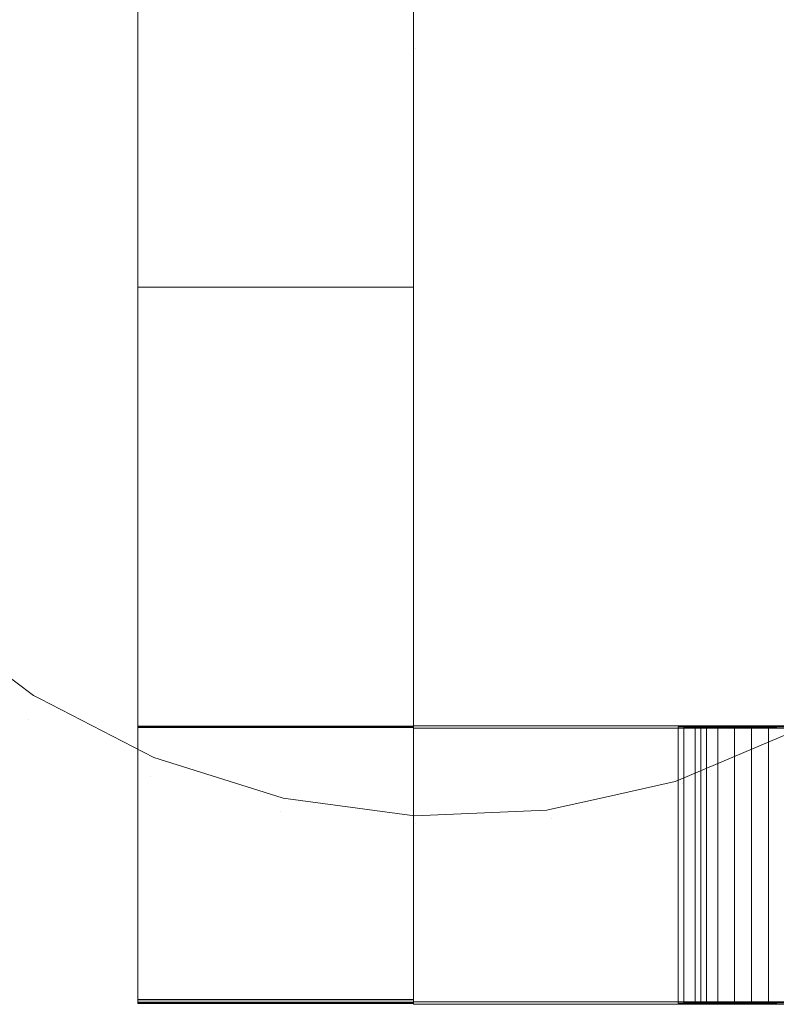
# Model space of a CAD drawing. Header units: millimetres. Extents: x -211 to 218, y -248 to 286.
# Tile 2 of 214: x -202 to -186, y -248 to -227. Entities that reach past the tile are written whole.
import ezdxf

# ---------------------------------------------------------------- set-up
doc = ezdxf.new("R2010")
doc.units = ezdxf.units.MM
doc.header["$LTSCALE"] = 25.4
doc.layers.add('None', color=7, linetype='Continuous', lineweight=9)

msp = doc.modelspace()

# ---------------------------------------------------------------- linework, layer by layer
at = {"layer": 'None', "color": 7, "linetype": 'Continuous', "lineweight": 9}
for points, invisible_edges in [([(-115.459, -145.449, -8.313), (-115.523, -144.692, -8.45), (-210.176, -226.734, -415.619), (-210.111, -227.495, -415.48)], 10), ([(-210.111, -227.495, -415.48), (-209.927, -229.64, -415.091), (-115.275, -147.597, -7.923), (-115.459, -145.449, -8.313)], 10), ([(-115.094, -148.289, -7.826), (-115.275, -147.597, -7.923), (-209.927, -229.64, -415.091), (-209.743, -230.342, -414.992)], 10), ([(-209.743, -230.342, -414.992), (-209.183, -232.48, -414.692), (-114.53, -150.438, -7.524), (-115.094, -148.289, -7.826)], 10), ([(-114.444, -150.629, -7.505), (-114.53, -150.438, -7.524), (-209.183, -232.48, -414.692)], 10), ([(-114.27, -151.012, -7.468), (-114.444, -150.629, -7.505), (-209.183, -232.48, -414.692), (-208.916, -233.07, -414.635)], 10), ([(-208.916, -233.07, -414.635), (-207.965, -235.169, -414.433), (-113.312, -153.127, -7.265), (-114.27, -151.012, -7.468)], 10), ([(-113.025, -153.553, -7.246), (-113.312, -153.127, -7.265), (-207.965, -235.169, -414.433), (-207.664, -235.616, -414.413)], 10), ([(-207.664, -235.616, -414.413), (-206.31, -237.625, -414.323), (-111.658, -155.583, -7.155), (-113.025, -153.553, -7.246)], 10), ([(-111.396, -155.859, -7.16), (-111.658, -155.583, -7.155), (-206.31, -237.625, -414.323), (-206.027, -237.923, -414.329)], 10), ([(-206.027, -237.923, -414.329), (-204.27, -239.773, -414.364), (-109.617, -157.731, -7.196), (-111.396, -155.859, -7.16)], 10), ([(-109.617, -157.731, -7.196), (-204.27, -239.773, -414.364), (-201.905, -241.549, -414.556), (-107.252, -159.506, -7.388)], 5), ([(-107.144, -159.562, -7.402), (-107.252, -159.506, -7.388), (-201.905, -241.549, -414.556), (-201.757, -241.625, -414.575)], 10), ([(-106.344, -159.974, -7.505), (-107.144, -159.562, -7.402), (-201.757, -241.625, -414.575)], 10), ([(-201.757, -241.625, -414.575), (-199.288, -242.897, -414.893), (-104.635, -160.855, -7.725), (-106.344, -159.974, -7.505)], 10), ([(-104.611, -160.862, -7.729), (-104.635, -160.855, -7.725), (-199.288, -242.897, -414.893)], 10), ([(-101.877, -161.725, -8.191), (-104.611, -160.862, -7.729), (-199.288, -242.897, -414.893)], 10), ([(-199.288, -242.897, -414.893), (-196.498, -243.778, -415.364), (-101.845, -161.735, -8.196), (-101.877, -161.725, -8.191)], 10), ([(-99.325, -162.387, -10.319), (-101.845, -161.735, -8.196), (-196.498, -243.778, -415.364)], 11), ([(-196.498, -243.778, -415.364), (-196.472, -243.781, -415.369), (-99.325, -162.387, -10.319)], 10), ([(-196.472, -243.781, -415.369), (-193.62, -244.164, -415.955), (-99.325, -162.387, -10.319)], 10), ([(-99.325, -164.706, -23.367), (-99.325, -162.387, -10.319), (-193.62, -244.164, -415.955)], 10), ([(-94.583, -163.657, -27.887), (-97.336, -164.879, -27.629), (-187.95, -243.42, -417.423), (-187.826, -243.368, -417.463)], 10), ([(-187.826, -243.368, -417.463), (-185.33, -242.314, -418.255), (-94.583, -163.657, -27.887)], 10), ([(-193.62, -244.164, -415.955), (-190.741, -244.043, -416.649), (-99.325, -164.706, -23.367)], 10), ([(-99.325, -165.442, -27.51), (-99.325, -164.706, -23.367), (-190.741, -244.043, -416.649)], 10), ([(-190.686, -244.031, -416.664), (-97.336, -164.879, -27.629), (-99.325, -165.442, -27.51)], 9), ([(-190.686, -244.031, -416.664), (-189.595, -243.788, -416.967), (-97.336, -164.879, -27.629)], 10), ([(-189.595, -243.788, -416.967), (-187.95, -243.42, -417.423), (-97.336, -164.879, -27.629)], 10), ([(-99.325, -165.442, -27.51), (-190.741, -244.043, -416.649), (-190.686, -244.031, -416.664)], 9), ([(-199.637, -209.917, 25.571), (-199.637, -225.987, 15.145), (-199.637, -227.384, 17.297), (-199.637, -213.274, 26.451)], 15), ([(-193.637, -213.274, 26.451), (-193.637, -227.384, 17.297), (-193.637, -225.987, 15.145), (-193.637, -209.917, 25.571)], 15), ([(-199.637, -232.677, 26.348), (-199.637, -215.18, 26.445), (-199.637, -213.274, 26.451), (-199.637, -227.384, 17.297)], 12), ([(-193.637, -227.384, 17.297), (-193.637, -213.274, 26.451), (-193.637, -215.18, 26.445), (-193.637, -232.677, 26.348)], 9), ([(-199.637, -239.749, 6.216), (-199.637, -225.987, 15.145), (-199.637, -219.788, 5.59)], 3), ([(-199.637, -239.749, 6.216), (-199.637, -219.788, 5.59), (-193.637, -219.788, 5.59), (-193.637, -239.749, 6.216)], 10), ([(-193.637, -219.788, 5.59), (-193.637, -225.987, 15.145), (-193.637, -239.749, 6.216)], 3), ([(-194.59, -224.782, -436.07), (-194.103, -224.651, -436.07), (-193.601, -227.5, -436.318)], 11), ([(-194.103, -224.651, -436.07), (-193.601, -224.608, -436.07), (-193.601, -227.5, -436.318)], 11), ([(-193.601, -224.608, -436.07), (-193.099, -224.651, -436.07), (-193.601, -227.5, -436.318)], 11), ([(-193.099, -224.651, -436.07), (-192.612, -224.782, -436.07), (-193.601, -227.5, -436.318)], 11), ([(-195.047, -224.995, -436.07), (-194.59, -224.782, -436.07), (-193.601, -227.5, -436.318)], 11), ([(-192.612, -224.782, -436.07), (-192.155, -224.995, -436.07), (-193.601, -227.5, -436.318)], 11), ([(-195.46, -225.284, -436.07), (-195.047, -224.995, -436.07), (-193.601, -227.5, -436.318)], 11), ([(-192.155, -224.995, -436.07), (-191.742, -225.284, -436.07), (-193.601, -227.5, -436.318)], 11), ([(-195.816, -225.641, -436.07), (-195.46, -225.284, -436.07), (-193.601, -227.5, -436.318)], 11), ([(-191.742, -225.284, -436.07), (-191.385, -225.641, -436.07), (-193.601, -227.5, -436.318)], 11), ([(-204.341, -227.5, -432.496), (-204.177, -225.635, -432.496), (-201.815, -226.051, -434.13), (-201.942, -227.5, -434.13)], 15), ([(-199.214, -226.51, -435.334), (-198.957, -225.55, -435.334), (-196.319, -226.51, -436.07), (-196.449, -226.997, -436.07)], 15), ([(-196.105, -226.054, -436.07), (-195.816, -225.641, -436.07), (-193.601, -227.5, -436.318)], 11), ([(-191.385, -225.641, -436.07), (-191.096, -226.054, -436.07), (-193.601, -227.5, -436.318)], 11), ([(-188.245, -225.55, -435.334), (-187.988, -226.51, -435.334), (-190.753, -226.997, -436.07), (-190.883, -226.51, -436.07)], 15), ([(-201.942, -227.5, -434.13), (-201.815, -226.051, -434.13), (-199.214, -226.51, -435.334), (-199.301, -227.5, -435.334)], 15), ([(-199.637, -244.246, 6.357), (-199.637, -227.384, 17.297), (-199.637, -225.987, 15.145), (-199.637, -239.749, 6.216)], 7), ([(-196.319, -226.51, -436.07), (-196.105, -226.054, -436.07), (-193.601, -227.5, -436.318)], 11), ([(-193.637, -239.749, 6.216), (-193.637, -225.987, 15.145), (-193.637, -227.384, 17.297), (-193.637, -244.246, 6.357)], 7), ([(-191.096, -226.054, -436.07), (-190.883, -226.51, -436.07), (-193.601, -227.5, -436.318)], 11), ([(-185.386, -226.051, -434.13), (-185.26, -227.5, -434.13), (-187.901, -227.5, -435.334), (-187.988, -226.51, -435.334)], 15), ([(-199.301, -227.5, -435.334), (-199.214, -226.51, -435.334), (-196.449, -226.997, -436.07), (-196.493, -227.5, -436.07)], 15), ([(-196.449, -226.997, -436.07), (-196.319, -226.51, -436.07), (-193.601, -227.5, -436.318)], 11), ([(-190.883, -226.51, -436.07), (-190.753, -226.997, -436.07), (-193.601, -227.5, -436.318)], 11), ([(-187.988, -226.51, -435.334), (-187.901, -227.5, -435.334), (-190.709, -227.5, -436.07), (-190.753, -226.997, -436.07)], 15), ([(-196.493, -227.5, -436.07), (-196.449, -226.997, -436.07), (-193.601, -227.5, -436.318)], 11), ([(-190.753, -226.997, -436.07), (-190.709, -227.5, -436.07), (-193.601, -227.5, -436.318)], 11), ([(-199.637, -227.384, 17.297), (-199.637, -232.262, 16.532), (-199.637, -232.31, 16.878)], 9), ([(-199.637, -227.384, 17.297), (-199.637, -232.478, 15.52), (-199.637, -232.347, 15.843)], 9), ([(-199.637, -232.31, 16.878), (-199.637, -232.418, 17.209), (-199.637, -227.384, 17.297)], 10), ([(-199.637, -227.384, 17.297), (-199.637, -232.663, 15.224), (-199.637, -232.478, 15.52)], 9), ([(-199.637, -227.384, 17.297), (-199.637, -233.171, 14.751), (-199.637, -232.896, 14.965)], 9), ([(-199.637, -227.384, 17.297), (-199.637, -232.582, 17.517), (-199.637, -232.796, 17.792)], 9), ([(-199.637, -227.384, 17.297), (-199.637, -232.274, 16.184), (-199.637, -232.262, 16.532)], 9), ([(-199.637, -232.896, 14.965), (-199.637, -232.663, 15.224), (-199.637, -227.384, 17.297)], 10), ([(-199.637, -232.796, 17.792), (-199.637, -233.055, 18.025), (-199.637, -233.255, 26.347), (-199.637, -227.384, 17.297)], 14), ([(-199.637, -232.347, 15.843), (-199.637, -232.274, 16.184), (-199.637, -227.384, 17.297)], 10), ([(-199.637, -233.479, 14.587), (-199.637, -233.171, 14.751), (-199.637, -227.384, 17.297), (-199.637, -244.246, 6.357)], 14), ([(-199.637, -232.418, 17.209), (-199.637, -232.582, 17.517), (-199.637, -227.384, 17.297)], 10), ([(-199.637, -227.384, 17.297), (-199.637, -233.255, 26.347), (-199.637, -232.677, 26.348)], 9), ([(-193.637, -227.384, 17.297), (-193.637, -232.274, 16.184), (-193.637, -232.347, 15.843)], 9), ([(-193.637, -227.384, 17.297), (-193.637, -232.418, 17.209), (-193.637, -232.31, 16.878)], 9), ([(-193.637, -227.384, 17.297), (-193.637, -232.663, 15.224), (-193.637, -232.896, 14.965)], 9), ([(-193.637, -232.347, 15.843), (-193.637, -232.478, 15.52), (-193.637, -227.384, 17.297)], 10), ([(-193.637, -227.384, 17.297), (-193.637, -232.582, 17.517), (-193.637, -232.418, 17.209)], 9), ([(-193.637, -227.384, 17.297), (-193.637, -233.255, 26.347), (-193.637, -233.055, 18.025), (-193.637, -232.796, 17.792)], 11), ([(-193.637, -244.246, 6.357), (-193.637, -227.384, 17.297), (-193.637, -233.171, 14.751), (-193.637, -233.479, 14.587)], 11), ([(-193.637, -232.478, 15.52), (-193.637, -232.663, 15.224), (-193.637, -227.384, 17.297)], 10), ([(-193.637, -232.31, 16.878), (-193.637, -232.262, 16.532), (-193.637, -227.384, 17.297)], 10), ([(-193.637, -232.262, 16.532), (-193.637, -232.274, 16.184), (-193.637, -227.384, 17.297)], 10), ([(-193.637, -232.896, 14.965), (-193.637, -233.171, 14.751), (-193.637, -227.384, 17.297)], 10), ([(-193.637, -232.796, 17.792), (-193.637, -232.582, 17.517), (-193.637, -227.384, 17.297)], 10), ([(-193.637, -232.677, 26.348), (-193.637, -233.255, 26.347), (-193.637, -227.384, 17.297)], 10), ([(-204.177, -229.364, -432.496), (-204.341, -227.5, -432.496), (-201.942, -227.5, -434.13), (-201.815, -228.948, -434.13)], 15), ([(-201.815, -228.948, -434.13), (-201.942, -227.5, -434.13), (-199.301, -227.5, -435.334), (-199.214, -228.489, -435.334)], 15), ([(-199.214, -228.489, -435.334), (-199.301, -227.5, -435.334), (-196.493, -227.5, -436.07), (-196.449, -228.002, -436.07)], 15), ([(-196.449, -228.002, -436.07), (-196.493, -227.5, -436.07), (-193.601, -227.5, -436.318)], 11), ([(-196.319, -228.489, -436.07), (-196.449, -228.002, -436.07), (-193.601, -227.5, -436.318)], 11), ([(-196.105, -228.946, -436.07), (-196.319, -228.489, -436.07), (-193.601, -227.5, -436.318)], 11), ([(-195.816, -229.358, -436.07), (-196.105, -228.946, -436.07), (-193.601, -227.5, -436.318)], 11), ([(-195.46, -229.715, -436.07), (-195.816, -229.358, -436.07), (-193.601, -227.5, -436.318)], 11), ([(-195.047, -230.004, -436.07), (-195.46, -229.715, -436.07), (-193.601, -227.5, -436.318)], 11), ([(-194.59, -230.217, -436.07), (-195.047, -230.004, -436.07), (-193.601, -227.5, -436.318)], 11), ([(-194.103, -230.348, -436.07), (-194.59, -230.217, -436.07), (-193.601, -227.5, -436.318)], 11), ([(-193.601, -230.392, -436.07), (-194.103, -230.348, -436.07), (-193.601, -227.5, -436.318)], 11), ([(-190.709, -227.5, -436.07), (-190.753, -228.002, -436.07), (-193.601, -227.5, -436.318)], 11), ([(-190.753, -228.002, -436.07), (-190.883, -228.489, -436.07), (-193.601, -227.5, -436.318)], 11), ([(-190.883, -228.489, -436.07), (-191.096, -228.946, -436.07), (-193.601, -227.5, -436.318)], 11), ([(-191.096, -228.946, -436.07), (-191.385, -229.358, -436.07), (-193.601, -227.5, -436.318)], 11), ([(-191.385, -229.358, -436.07), (-191.742, -229.715, -436.07), (-193.601, -227.5, -436.318)], 11), ([(-191.742, -229.715, -436.07), (-192.155, -230.004, -436.07), (-193.601, -227.5, -436.318)], 11), ([(-192.155, -230.004, -436.07), (-192.612, -230.217, -436.07), (-193.601, -227.5, -436.318)], 11), ([(-192.612, -230.217, -436.07), (-193.099, -230.348, -436.07), (-193.601, -227.5, -436.318)], 11), ([(-193.099, -230.348, -436.07), (-193.601, -230.392, -436.07), (-193.601, -227.5, -436.318)], 11), ([(-187.901, -227.5, -435.334), (-187.988, -228.489, -435.334), (-190.753, -228.002, -436.07), (-190.709, -227.5, -436.07)], 15), ([(-185.26, -227.5, -434.13), (-185.386, -228.948, -434.13), (-187.988, -228.489, -435.334), (-187.901, -227.5, -435.334)], 15), ([(-198.957, -229.449, -435.334), (-199.214, -228.489, -435.334), (-196.449, -228.002, -436.07), (-196.319, -228.489, -436.07)], 15), ([(-187.988, -228.489, -435.334), (-188.245, -229.449, -435.334), (-190.883, -228.489, -436.07), (-190.753, -228.002, -436.07)], 15), ([(-201.439, -230.352, -434.13), (-201.815, -228.948, -434.13), (-199.214, -228.489, -435.334), (-198.957, -229.449, -435.334)], 15), ([(-198.537, -230.349, -435.334), (-198.957, -229.449, -435.334), (-196.319, -228.489, -436.07), (-196.105, -228.946, -436.07)], 15), ([(-188.245, -229.449, -435.334), (-188.665, -230.349, -435.334), (-191.096, -228.946, -436.07), (-190.883, -228.489, -436.07)], 15), ([(-185.386, -228.948, -434.13), (-185.763, -230.352, -434.13), (-188.245, -229.449, -435.334), (-187.988, -228.489, -435.334)], 15), ([(-203.693, -231.173, -432.496), (-204.177, -229.364, -432.496), (-201.815, -228.948, -434.13), (-201.439, -230.352, -434.13)], 15), ([(-197.967, -231.163, -435.334), (-198.537, -230.349, -435.334), (-196.105, -228.946, -436.07), (-195.816, -229.358, -436.07)], 15), ([(-188.665, -230.349, -435.334), (-189.235, -231.163, -435.334), (-191.385, -229.358, -436.07), (-191.096, -228.946, -436.07)], 15), ([(-183.024, -229.364, -432.496), (-183.509, -231.173, -432.496), (-185.763, -230.352, -434.13), (-185.386, -228.948, -434.13)], 15), ([(-197.265, -231.866, -435.334), (-197.967, -231.163, -435.334), (-195.816, -229.358, -436.07), (-195.46, -229.715, -436.07)], 15), ([(-189.235, -231.163, -435.334), (-189.937, -231.866, -435.334), (-191.742, -229.715, -436.07), (-191.385, -229.358, -436.07)], 15), ([(-200.825, -231.67, -434.13), (-201.439, -230.352, -434.13), (-198.957, -229.449, -435.334), (-198.537, -230.349, -435.334)], 15), ([(-185.763, -230.352, -434.13), (-186.377, -231.67, -434.13), (-188.665, -230.349, -435.334), (-188.245, -229.449, -435.334)], 15), ([(-196.451, -232.436, -435.334), (-197.265, -231.866, -435.334), (-195.46, -229.715, -436.07), (-195.047, -230.004, -436.07)], 15), ([(-189.937, -231.866, -435.334), (-190.751, -232.436, -435.334), (-192.155, -230.004, -436.07), (-191.742, -229.715, -436.07)], 15), ([(-195.55, -232.856, -435.334), (-196.451, -232.436, -435.334), (-195.047, -230.004, -436.07), (-194.59, -230.217, -436.07)], 15), ([(-190.751, -232.436, -435.334), (-191.651, -232.856, -435.334), (-192.612, -230.217, -436.07), (-192.155, -230.004, -436.07)], 15), ([(-194.591, -233.113, -435.334), (-195.55, -232.856, -435.334), (-194.59, -230.217, -436.07), (-194.103, -230.348, -436.07)], 15), ([(-191.651, -232.856, -435.334), (-192.611, -233.113, -435.334), (-193.099, -230.348, -436.07), (-192.612, -230.217, -436.07)], 15), ([(-202.902, -232.869, -432.496), (-203.693, -231.173, -432.496), (-201.439, -230.352, -434.13), (-200.825, -231.67, -434.13)], 15), ([(-199.991, -232.861, -434.13), (-200.825, -231.67, -434.13), (-198.537, -230.349, -435.334), (-197.967, -231.163, -435.334)], 15), ([(-193.601, -233.199, -435.334), (-194.591, -233.113, -435.334), (-194.103, -230.348, -436.07), (-193.601, -230.392, -436.07)], 15), ([(-192.611, -233.113, -435.334), (-193.601, -233.199, -435.334), (-193.601, -230.392, -436.07), (-193.099, -230.348, -436.07)], 15), ([(-186.377, -231.67, -434.13), (-187.211, -232.861, -434.13), (-189.235, -231.163, -435.334), (-188.665, -230.349, -435.334)], 15), ([(-183.509, -231.173, -432.496), (-184.3, -232.869, -432.496), (-186.377, -231.67, -434.13), (-185.763, -230.352, -434.13)], 15), ([(-198.963, -233.889, -434.13), (-199.991, -232.861, -434.13), (-197.967, -231.163, -435.334), (-197.265, -231.866, -435.334)], 15), ([(-187.211, -232.861, -434.13), (-188.239, -233.889, -434.13), (-189.937, -231.866, -435.334), (-189.235, -231.163, -435.334)], 15), ([(-201.828, -234.403, -432.496), (-202.902, -232.869, -432.496), (-200.825, -231.67, -434.13), (-199.991, -232.861, -434.13)], 15), ([(-184.3, -232.869, -432.496), (-185.374, -234.403, -432.496), (-187.211, -232.861, -434.13), (-186.377, -231.67, -434.13)], 15), ([(-197.772, -234.723, -434.13), (-198.963, -233.889, -434.13), (-197.265, -231.866, -435.334), (-196.451, -232.436, -435.334)], 15), ([(-188.239, -233.889, -434.13), (-189.43, -234.723, -434.13), (-190.751, -232.436, -435.334), (-189.937, -231.866, -435.334)], 15), ([(-193.637, -232.262, 16.532), (-199.637, -232.262, 16.532), (-199.637, -232.274, 16.184), (-193.637, -232.274, 16.184)], 5), ([(-193.637, -232.31, 16.878), (-199.637, -232.31, 16.878), (-199.637, -232.262, 16.532), (-193.637, -232.262, 16.532)], 5), ([(-193.637, -232.274, 16.184), (-199.637, -232.274, 16.184), (-199.637, -232.347, 15.843), (-193.637, -232.347, 15.843)], 5), ([(-193.637, -232.418, 17.209), (-199.637, -232.418, 17.209), (-199.637, -232.31, 16.878), (-193.637, -232.31, 16.878)], 5), ([(-193.637, -232.347, 15.843), (-199.637, -232.347, 15.843), (-199.637, -232.478, 15.52), (-193.637, -232.478, 15.52)], 5), ([(-193.637, -232.582, 17.517), (-199.637, -232.582, 17.517), (-199.637, -232.418, 17.209), (-193.637, -232.418, 17.209)], 5), ([(-193.637, -232.478, 15.52), (-199.637, -232.478, 15.52), (-199.637, -232.663, 15.224), (-193.637, -232.663, 15.224)], 5), ([(-196.454, -235.338, -434.13), (-197.772, -234.723, -434.13), (-196.451, -232.436, -435.334), (-195.55, -232.856, -435.334)], 15), ([(-189.43, -234.723, -434.13), (-190.748, -235.338, -434.13), (-191.651, -232.856, -435.334), (-190.751, -232.436, -435.334)], 15), ([(-193.637, -232.796, 17.792), (-199.637, -232.796, 17.792), (-199.637, -232.582, 17.517), (-193.637, -232.582, 17.517)], 5), ([(-193.637, -232.663, 15.224), (-199.637, -232.663, 15.224), (-199.637, -232.896, 14.965), (-193.637, -232.896, 14.965)], 5), ([(-193.637, -233.255, 26.347), (-193.637, -232.677, 26.348), (-199.637, -232.677, 26.348), (-199.637, -233.255, 26.347)], 8), ([(-203.425, -235.743, -430.476), (-204.708, -233.912, -430.476), (-202.902, -232.869, -432.496), (-201.828, -234.403, -432.496)], 15), ([(-200.504, -235.727, -432.496), (-201.828, -234.403, -432.496), (-199.991, -232.861, -434.13), (-198.963, -233.889, -434.13)], 15), ([(-193.637, -233.055, 18.025), (-199.637, -233.055, 18.025), (-199.637, -232.796, 17.792), (-193.637, -232.796, 17.792)], 5), ([(-193.637, -232.896, 14.965), (-199.637, -232.896, 14.965), (-199.637, -233.171, 14.751), (-193.637, -233.171, 14.751)], 5), ([(-195.049, -235.714, -434.13), (-196.454, -235.338, -434.13), (-195.55, -232.856, -435.334), (-194.591, -233.113, -435.334)], 15), ([(-190.748, -235.338, -434.13), (-192.152, -235.714, -434.13), (-192.611, -233.113, -435.334), (-191.651, -232.856, -435.334)], 15), ([(-185.374, -234.403, -432.496), (-186.698, -235.727, -432.496), (-188.239, -233.889, -434.13), (-187.211, -232.861, -434.13)], 15), ([(-199.637, -233.255, 26.347), (-199.637, -233.055, 18.025), (-199.637, -233.351, 18.21)], 9), ([(-193.637, -233.351, 18.21), (-199.637, -233.351, 18.21), (-199.637, -233.055, 18.025), (-193.637, -233.055, 18.025)], 5), ([(-193.637, -233.171, 14.751), (-199.637, -233.171, 14.751), (-199.637, -233.479, 14.587), (-193.637, -233.479, 14.587)], 5), ([(-193.601, -235.841, -434.13), (-195.049, -235.714, -434.13), (-194.591, -233.113, -435.334), (-193.601, -233.199, -435.334)], 15), ([(-193.637, -233.351, 18.21), (-193.637, -233.055, 18.025), (-193.637, -233.255, 26.347)], 10), ([(-192.152, -235.714, -434.13), (-193.601, -235.841, -434.13), (-193.601, -233.199, -435.334), (-192.611, -233.113, -435.334)], 15), ([(-199.637, -233.255, 26.347), (-199.637, -234.708, 18.377), (-199.637, -235.04, 18.27)], 9), ([(-199.637, -233.255, 26.347), (-199.637, -233.351, 18.21), (-199.637, -233.674, 18.341)], 9), ([(-199.637, -233.255, 26.347), (-199.637, -234.363, 18.426), (-199.637, -234.708, 18.377)], 9), ([(-199.637, -235.04, 18.27), (-199.637, -235.348, 18.106), (-199.637, -242.217, 21.375), (-199.637, -233.255, 26.347)], 14), ([(-199.637, -233.674, 18.341), (-199.637, -234.015, 18.414), (-199.637, -233.255, 26.347)], 10), ([(-199.637, -234.015, 18.414), (-199.637, -234.363, 18.426), (-199.637, -233.255, 26.347)], 10), ([(-199.637, -242.217, 21.375), (-199.637, -248.222, 21.36), (-199.637, -248.167, 26.314), (-199.637, -233.255, 26.347)], 8), ([(-199.637, -233.255, 26.347), (-199.637, -248.167, 26.314), (-193.637, -248.167, 26.314), (-193.637, -233.255, 26.347)], 8), ([(-193.637, -233.674, 18.341), (-199.637, -233.674, 18.341), (-199.637, -233.351, 18.21), (-193.637, -233.351, 18.21)], 5), ([(-193.637, -233.255, 26.347), (-193.637, -234.708, 18.377), (-193.637, -234.363, 18.426)], 9), ([(-193.637, -233.255, 26.347), (-193.637, -242.217, 21.375), (-193.637, -235.348, 18.106), (-193.637, -235.04, 18.27)], 11), ([(-193.637, -233.255, 26.347), (-193.637, -234.015, 18.414), (-193.637, -233.674, 18.341)], 9), ([(-193.637, -235.04, 18.27), (-193.637, -234.708, 18.377), (-193.637, -233.255, 26.347)], 10), ([(-193.637, -233.674, 18.341), (-193.637, -233.351, 18.21), (-193.637, -233.255, 26.347)], 10), ([(-193.637, -234.363, 18.426), (-193.637, -234.015, 18.414), (-193.637, -233.255, 26.347)], 10), ([(-193.637, -233.255, 26.347), (-193.637, -248.167, 26.314), (-193.637, -248.222, 21.36), (-193.637, -242.217, 21.375)], 8), ([(-199.637, -244.246, 6.357), (-199.637, -242.25, 11.373), (-199.637, -233.479, 14.587)], 11), ([(-199.637, -233.81, 14.48), (-199.637, -233.479, 14.587), (-199.637, -242.25, 11.373)], 10), ([(-193.637, -233.479, 14.587), (-199.637, -233.479, 14.587), (-199.637, -233.81, 14.48), (-193.637, -233.81, 14.48)], 5), ([(-193.637, -233.479, 14.587), (-193.637, -233.81, 14.48), (-193.637, -244.246, 6.357)], 10), ([(-193.637, -234.015, 18.414), (-199.637, -234.015, 18.414), (-199.637, -233.674, 18.341), (-193.637, -233.674, 18.341)], 5), ([(-199.637, -234.156, 14.431), (-199.637, -233.81, 14.48), (-199.637, -242.25, 11.373)], 10), ([(-193.637, -233.81, 14.48), (-199.637, -233.81, 14.48), (-199.637, -234.156, 14.431), (-193.637, -234.156, 14.431)], 5), ([(-193.637, -233.81, 14.48), (-193.637, -234.156, 14.431), (-193.637, -244.246, 6.357)], 10), ([(-198.971, -236.8, -432.496), (-200.504, -235.727, -432.496), (-198.963, -233.889, -434.13), (-197.772, -234.723, -434.13)], 15), ([(-193.637, -234.363, 18.426), (-199.637, -234.363, 18.426), (-199.637, -234.015, 18.414), (-193.637, -234.015, 18.414)], 5), ([(-186.698, -235.727, -432.496), (-188.231, -236.8, -432.496), (-189.43, -234.723, -434.13), (-188.239, -233.889, -434.13)], 15), ([(-199.637, -242.25, 11.373), (-199.637, -234.504, 14.444), (-199.637, -234.156, 14.431)], 9), ([(-193.637, -234.156, 14.431), (-199.637, -234.156, 14.431), (-199.637, -234.504, 14.444), (-193.637, -234.504, 14.444)], 5), ([(-193.637, -242.25, 11.373), (-193.637, -234.156, 14.431), (-193.637, -234.504, 14.444)], 9), ([(-193.637, -244.246, 6.357), (-193.637, -234.156, 14.431), (-193.637, -242.25, 11.373)], 11), ([(-201.845, -237.324, -430.476), (-203.425, -235.743, -430.476), (-201.828, -234.403, -432.496), (-200.504, -235.727, -432.496)], 15), ([(-193.637, -234.708, 18.377), (-199.637, -234.708, 18.377), (-199.637, -234.363, 18.426), (-193.637, -234.363, 18.426)], 5), ([(-199.637, -242.25, 11.373), (-199.637, -234.845, 14.516), (-199.637, -234.504, 14.444)], 9), ([(-193.637, -234.504, 14.444), (-199.637, -234.504, 14.444), (-199.637, -234.845, 14.516), (-193.637, -234.845, 14.516)], 5), ([(-193.637, -234.504, 14.444), (-193.637, -234.845, 14.516), (-193.637, -242.25, 11.373)], 10), ([(-183.776, -235.743, -430.476), (-185.357, -237.324, -430.476), (-186.698, -235.727, -432.496), (-185.374, -234.403, -432.496)], 15), ([(-193.637, -235.04, 18.27), (-199.637, -235.04, 18.27), (-199.637, -234.708, 18.377), (-193.637, -234.708, 18.377)], 5), ([(-199.637, -235.168, 14.647), (-199.637, -234.845, 14.516), (-199.637, -242.25, 11.373)], 10), ([(-193.637, -234.845, 14.516), (-199.637, -234.845, 14.516), (-199.637, -235.168, 14.647), (-193.637, -235.168, 14.647)], 5), ([(-197.274, -237.592, -432.496), (-198.971, -236.8, -432.496), (-197.772, -234.723, -434.13), (-196.454, -235.338, -434.13)], 15), ([(-193.637, -242.25, 11.373), (-193.637, -234.845, 14.516), (-193.637, -235.168, 14.647)], 9), ([(-188.231, -236.8, -432.496), (-189.928, -237.592, -432.496), (-190.748, -235.338, -434.13), (-189.43, -234.723, -434.13)], 15), ([(-193.637, -235.348, 18.106), (-199.637, -235.348, 18.106), (-199.637, -235.04, 18.27), (-193.637, -235.04, 18.27)], 5), ([(-199.637, -242.25, 11.373), (-199.637, -235.464, 14.832), (-199.637, -235.168, 14.647)], 9), ([(-193.637, -235.168, 14.647), (-199.637, -235.168, 14.647), (-199.637, -235.464, 14.832), (-193.637, -235.464, 14.832)], 5), ([(-199.637, -242.217, 21.375), (-199.637, -235.348, 18.106), (-199.637, -235.623, 17.892)], 9), ([(-193.637, -235.623, 17.892), (-199.637, -235.623, 17.892), (-199.637, -235.348, 18.106), (-193.637, -235.348, 18.106)], 5), ([(-195.466, -238.076, -432.496), (-197.274, -237.592, -432.496), (-196.454, -235.338, -434.13), (-195.049, -235.714, -434.13)], 15), ([(-193.637, -235.168, 14.647), (-193.637, -235.464, 14.832), (-193.637, -242.25, 11.373)], 10), ([(-193.637, -235.623, 17.892), (-193.637, -235.348, 18.106), (-193.637, -242.217, 21.375)], 10), ([(-189.928, -237.592, -432.496), (-191.736, -238.076, -432.496), (-192.152, -235.714, -434.13), (-190.748, -235.338, -434.13)], 15), ([(-199.637, -235.723, 15.065), (-199.637, -235.464, 14.832), (-199.637, -242.25, 11.373)], 10), ([(-193.637, -235.464, 14.832), (-199.637, -235.464, 14.832), (-199.637, -235.723, 15.065), (-193.637, -235.723, 15.065)], 5), ([(-193.637, -242.25, 11.373), (-193.637, -235.464, 14.832), (-193.637, -235.723, 15.065)], 9), ([(-202.945, -238.635, -428.132), (-204.736, -236.843, -428.132), (-203.425, -235.743, -430.476), (-201.845, -237.324, -430.476)], 15), ([(-200.013, -238.606, -430.476), (-201.845, -237.324, -430.476), (-200.504, -235.727, -432.496), (-198.971, -236.8, -432.496)], 15), ([(-199.637, -235.623, 17.892), (-199.637, -235.856, 17.633), (-199.637, -242.217, 21.375)], 10), ([(-193.637, -235.856, 17.633), (-199.637, -235.856, 17.633), (-199.637, -235.623, 17.892), (-193.637, -235.623, 17.892)], 5), ([(-199.637, -242.25, 11.373), (-199.637, -235.937, 15.34), (-199.637, -235.723, 15.065)], 9), ([(-193.637, -235.723, 15.065), (-199.637, -235.723, 15.065), (-199.637, -235.937, 15.34), (-193.637, -235.937, 15.34)], 5), ([(-193.601, -238.239, -432.496), (-195.466, -238.076, -432.496), (-195.049, -235.714, -434.13), (-193.601, -235.841, -434.13)], 15), ([(-193.637, -242.217, 21.375), (-193.637, -235.856, 17.633), (-193.637, -235.623, 17.892)], 9), ([(-193.637, -235.723, 15.065), (-193.637, -235.937, 15.34), (-193.637, -242.25, 11.373)], 10), ([(-191.736, -238.076, -432.496), (-193.601, -238.239, -432.496), (-193.601, -235.841, -434.13), (-192.152, -235.714, -434.13)], 15), ([(-185.357, -237.324, -430.476), (-187.188, -238.606, -430.476), (-188.231, -236.8, -432.496), (-186.698, -235.727, -432.496)], 15), ([(-199.637, -242.217, 21.375), (-199.637, -235.856, 17.633), (-199.637, -236.041, 17.337)], 9), ([(-193.637, -236.041, 17.337), (-199.637, -236.041, 17.337), (-199.637, -235.856, 17.633), (-193.637, -235.856, 17.633)], 5), ([(-199.637, -236.101, 15.648), (-199.637, -235.937, 15.34), (-199.637, -242.25, 11.373)], 10), ([(-193.637, -235.937, 15.34), (-199.637, -235.937, 15.34), (-199.637, -236.101, 15.648), (-193.637, -236.101, 15.648)], 5), ([(-193.637, -236.041, 17.337), (-193.637, -235.856, 17.633), (-193.637, -242.217, 21.375)], 10), ([(-193.637, -242.25, 11.373), (-193.637, -235.937, 15.34), (-193.637, -236.101, 15.648)], 9), ([(-199.637, -242.217, 21.375), (-199.637, -236.041, 17.337), (-199.637, -236.172, 17.014)], 9), ([(-193.637, -236.172, 17.014), (-199.637, -236.172, 17.014), (-199.637, -236.041, 17.337), (-193.637, -236.041, 17.337)], 5), ([(-199.637, -242.25, 11.373), (-199.637, -236.208, 15.979), (-199.637, -236.101, 15.648)], 9), ([(-193.637, -236.101, 15.648), (-199.637, -236.101, 15.648), (-199.637, -236.208, 15.979), (-193.637, -236.208, 15.979)], 5), ([(-199.637, -236.172, 17.014), (-199.637, -236.244, 16.673), (-199.637, -242.217, 21.375)], 10), ([(-193.637, -236.244, 16.673), (-199.637, -236.244, 16.673), (-199.637, -236.172, 17.014), (-193.637, -236.172, 17.014)], 5), ([(-199.637, -236.257, 16.325), (-199.637, -236.208, 15.979), (-199.637, -242.25, 11.373)], 10), ([(-193.637, -236.208, 15.979), (-199.637, -236.208, 15.979), (-199.637, -236.257, 16.325), (-193.637, -236.257, 16.325)], 5), ([(-193.637, -236.172, 17.014), (-193.637, -236.041, 17.337), (-193.637, -242.217, 21.375)], 10), ([(-193.637, -236.101, 15.648), (-193.637, -236.208, 15.979), (-193.637, -242.25, 11.373)], 10), ([(-193.637, -242.217, 21.375), (-193.637, -236.244, 16.673), (-193.637, -236.172, 17.014)], 9), ([(-193.637, -242.25, 11.373), (-193.637, -236.208, 15.979), (-193.637, -236.257, 16.325)], 9), ([(-199.637, -242.25, 11.373), (-199.637, -242.217, 21.375), (-199.637, -236.244, 16.673), (-199.637, -236.257, 16.325)], 10), ([(-193.637, -236.257, 16.325), (-199.637, -236.257, 16.325), (-199.637, -236.244, 16.673), (-193.637, -236.244, 16.673)], 5), ([(-193.637, -236.257, 16.325), (-193.637, -236.244, 16.673), (-193.637, -242.217, 21.375), (-193.637, -242.25, 11.373)], 10), ([(-197.987, -239.551, -430.476), (-200.013, -238.606, -430.476), (-198.971, -236.8, -432.496), (-197.274, -237.592, -432.496)], 15), ([(-187.188, -238.606, -430.476), (-189.215, -239.551, -430.476), (-189.928, -237.592, -432.496), (-188.231, -236.8, -432.496)], 15), ([(-200.869, -240.088, -428.132), (-202.945, -238.635, -428.132), (-201.845, -237.324, -430.476), (-200.013, -238.606, -430.476)], 15), ([(-184.257, -238.635, -428.132), (-186.333, -240.088, -428.132), (-187.188, -238.606, -430.476), (-185.357, -237.324, -430.476)], 15), ([(-195.828, -240.13, -430.476), (-197.987, -239.551, -430.476), (-197.274, -237.592, -432.496), (-195.466, -238.076, -432.496)], 15), ([(-189.215, -239.551, -430.476), (-191.374, -240.13, -430.476), (-191.736, -238.076, -432.496), (-189.928, -237.592, -432.496)], 15), ([(-193.601, -240.325, -430.476), (-195.828, -240.13, -430.476), (-195.466, -238.076, -432.496), (-193.601, -238.239, -432.496)], 15), ([(-191.374, -240.13, -430.476), (-193.601, -240.325, -430.476), (-193.601, -238.239, -432.496), (-191.736, -238.076, -432.496)], 15), ([(-201.513, -241.204, -425.531), (-203.772, -239.621, -425.531), (-202.945, -238.635, -428.132), (-200.869, -240.088, -428.132)], 15), ([(-198.573, -241.159, -428.132), (-200.869, -240.088, -428.132), (-200.013, -238.606, -430.476), (-197.987, -239.551, -430.476)], 15), ([(-186.333, -240.088, -428.132), (-188.629, -241.159, -428.132), (-189.215, -239.551, -430.476), (-187.188, -238.606, -430.476)], 15), ([(-183.429, -239.621, -425.531), (-185.689, -241.204, -425.531), (-186.333, -240.088, -428.132), (-184.257, -238.635, -428.132)], 15), ([(-201.926, -241.919, -422.748), (-204.303, -240.254, -422.748), (-203.772, -239.621, -425.531), (-201.513, -241.204, -425.531)], 15), ([(-196.125, -241.815, -428.132), (-198.573, -241.159, -428.132), (-197.987, -239.551, -430.476), (-195.828, -240.13, -430.476)], 15), ([(-188.629, -241.159, -428.132), (-191.077, -241.815, -428.132), (-191.374, -240.13, -430.476), (-189.215, -239.551, -430.476)], 15), ([(-201.905, -241.549, -414.556), (-204.27, -239.773, -414.364), (-204.423, -240.397, -416.967)], 10), ([(-199.637, -244.246, 6.357), (-199.637, -239.749, 6.216), (-193.637, -239.749, 6.216), (-193.637, -244.246, 6.357)], 10), ([(-202.096, -242.214, -419.866), (-204.523, -240.516, -419.866), (-204.303, -240.254, -422.748), (-201.926, -241.919, -422.748)], 15), ([(-199.013, -242.369, -425.531), (-201.513, -241.204, -425.531), (-200.869, -240.088, -428.132), (-198.573, -241.159, -428.132)], 15), ([(-193.601, -242.036, -428.132), (-196.125, -241.815, -428.132), (-195.828, -240.13, -430.476), (-193.601, -240.325, -430.476)], 15), ([(-191.077, -241.815, -428.132), (-193.601, -242.036, -428.132), (-193.601, -240.325, -430.476), (-191.374, -240.13, -430.476)], 15), ([(-185.689, -241.204, -425.531), (-188.189, -242.369, -425.531), (-188.629, -241.159, -428.132), (-186.333, -240.088, -428.132)], 15), ([(-202.019, -242.081, -416.967), (-204.423, -240.397, -416.967), (-204.523, -240.516, -419.866), (-202.096, -242.214, -419.866)], 15), ([(-204.423, -240.397, -416.967), (-202.019, -242.081, -416.967), (-201.905, -241.549, -414.556)], 11), ([(-199.296, -243.146, -422.748), (-201.926, -241.919, -422.748), (-201.513, -241.204, -425.531), (-199.013, -242.369, -425.531)], 15), ([(-196.349, -243.083, -425.531), (-199.013, -242.369, -425.531), (-198.573, -241.159, -428.132), (-196.125, -241.815, -428.132)], 15), ([(-188.189, -242.369, -425.531), (-190.853, -243.083, -425.531), (-191.077, -241.815, -428.132), (-188.629, -241.159, -428.132)], 15), ([(-185.276, -241.919, -422.748), (-187.906, -243.146, -422.748), (-188.189, -242.369, -425.531), (-185.689, -241.204, -425.531)], 15), ([(-202.019, -242.081, -416.967), (-201.757, -241.625, -414.575), (-201.905, -241.549, -414.556)], 9), ([(-199.288, -242.897, -414.893), (-201.757, -241.625, -414.575), (-202.019, -242.081, -416.967)], 10), ([(-199.412, -243.466, -419.866), (-202.096, -242.214, -419.866), (-201.926, -241.919, -422.748), (-199.296, -243.146, -422.748)], 15), ([(-193.601, -243.324, -425.531), (-196.349, -243.083, -425.531), (-196.125, -241.815, -428.132), (-193.601, -242.036, -428.132)], 15), ([(-190.853, -243.083, -425.531), (-193.601, -243.324, -425.531), (-193.601, -242.036, -428.132), (-191.077, -241.815, -428.132)], 15), ([(-185.105, -242.214, -419.866), (-187.79, -243.466, -419.866), (-187.906, -243.146, -422.748), (-185.276, -241.919, -422.748)], 15), ([(-199.359, -243.321, -416.967), (-202.019, -242.081, -416.967), (-202.096, -242.214, -419.866), (-199.412, -243.466, -419.866)], 15), ([(-202.019, -242.081, -416.967), (-199.359, -243.321, -416.967), (-199.288, -242.897, -414.893)], 11), ([(-199.637, -242.24, 14.426), (-199.637, -242.222, 21.344), (-193.637, -242.222, 21.344), (-187.392, -242.239, 15.1)], 12), ([(-199.637, -248.24, 14.442), (-199.637, -248.222, 21.36), (-199.637, -242.222, 21.344), (-199.637, -242.24, 14.426)], 8), ([(-187.392, -242.239, 15.1), (-187.025, -242.239, 14.855), (-186.658, -242.24, 14.61), (-199.637, -242.24, 14.426)], 12), ([(-186.658, -242.24, 14.61), (-186.107, -242.24, 14.426), (-199.637, -242.24, 14.426)], 10), ([(-193.637, -242.248, 11.427), (-199.637, -242.248, 11.427), (-199.637, -242.24, 14.426), (-186.107, -242.24, 14.426)], 12), ([(-199.637, -242.24, 14.426), (-199.637, -242.248, 11.427), (-199.637, -248.248, 11.442), (-199.637, -248.24, 14.442)], 8), ([(-199.637, -244.246, 6.357), (-199.637, -248.215, 6.482), (-199.637, -248.16, 11.436), (-199.637, -242.25, 11.373)], 8), ([(-196.492, -243.897, -422.748), (-199.296, -243.146, -422.748), (-199.013, -242.369, -425.531), (-196.349, -243.083, -425.531)], 15), ([(-193.637, -242.209, 26.365), (-187.025, -242.231, 18.038), (-187.27, -242.232, 17.794)], 9), ([(-193.637, -242.209, 26.365), (-186.658, -242.23, 18.283), (-187.025, -242.231, 18.038)], 9), ([(-187.27, -242.232, 17.794), (-187.515, -242.232, 17.549), (-193.637, -242.222, 21.344), (-193.637, -242.209, 26.365)], 10), ([(-193.637, -242.209, 26.365), (-186.291, -242.23, 18.406), (-186.658, -242.23, 18.283)], 9), ([(-193.637, -242.209, 26.365), (-168.144, -242.209, 26.301), (-185.066, -242.23, 18.283), (-185.433, -242.23, 18.406)], 10), ([(-185.433, -242.23, 18.406), (-186.291, -242.23, 18.406), (-193.637, -242.209, 26.365)], 10), ([(-168.144, -242.209, 26.301), (-193.637, -242.209, 26.365), (-193.637, -248.209, 26.38), (-168.144, -248.209, 26.317)], 8), ([(-193.637, -242.222, 21.344), (-187.882, -242.236, 16.202), (-187.76, -242.237, 15.834)], 9), ([(-193.637, -242.222, 21.344), (-187.882, -242.235, 16.447), (-187.882, -242.236, 16.202)], 9), ([(-193.637, -242.222, 21.344), (-187.76, -242.233, 17.181), (-187.76, -242.234, 16.814), (-187.882, -242.235, 16.447)], 9), ([(-187.515, -242.232, 17.549), (-187.76, -242.233, 17.181), (-193.637, -242.222, 21.344)], 10), ([(-187.76, -242.237, 15.834), (-187.392, -242.239, 15.1), (-193.637, -242.222, 21.344)], 10), ([(-193.637, -242.262, 6.284), (-185.923, -242.241, 14.365), (-185.739, -242.24, 14.426)], 9), ([(-193.637, -242.262, 6.284), (-193.637, -242.248, 11.427), (-186.107, -242.24, 14.426), (-185.923, -242.241, 14.365)], 10), ([(-185.739, -242.24, 14.426), (-168.144, -242.24, 14.426), (-168.144, -242.262, 6.055), (-193.637, -242.262, 6.284)], 11), ([(-193.637, -242.25, 11.373), (-193.637, -248.16, 11.436), (-193.637, -248.215, 6.482), (-193.637, -244.246, 6.357)], 8), ([(-168.144, -248.262, 6.071), (-193.637, -248.262, 6.3), (-193.637, -242.262, 6.284), (-168.144, -242.262, 6.055)], 8), ([(-187.906, -243.146, -422.748), (-190.71, -243.897, -422.748), (-190.853, -243.083, -425.531), (-188.189, -242.369, -425.531)], 15), ([(-185.33, -242.314, -418.255), (-187.826, -243.368, -417.463), (-187.79, -243.466, -419.866)], 10), ([(-187.79, -243.466, -419.866), (-185.105, -242.214, -419.866), (-185.33, -242.314, -418.255)], 11), ([(-186.107, -242.24, 14.426), (-186.658, -242.24, 14.61), (-186.658, -248.24, 14.626), (-186.107, -248.24, 14.442)], 8), ([(-186.107, -248.24, 14.442), (-185.923, -248.24, 14.381), (-185.923, -242.241, 14.365), (-186.107, -242.24, 14.426)], 8), ([(-185.739, -242.24, 14.426), (-185.923, -242.241, 14.365), (-185.923, -248.24, 14.381), (-185.739, -248.24, 14.442)], 8), ([(-196.498, -243.778, -415.364), (-199.288, -242.897, -414.893), (-199.359, -243.321, -416.967)], 10), ([(-196.551, -244.233, -419.866), (-199.412, -243.466, -419.866), (-199.296, -243.146, -422.748), (-196.492, -243.897, -422.748)], 15), ([(-193.601, -244.15, -422.748), (-196.492, -243.897, -422.748), (-196.349, -243.083, -425.531), (-193.601, -243.324, -425.531)], 15), ([(-190.71, -243.897, -422.748), (-193.601, -244.15, -422.748), (-193.601, -243.324, -425.531), (-190.853, -243.083, -425.531)], 15), ([(-187.79, -243.466, -419.866), (-190.65, -244.233, -419.866), (-190.71, -243.897, -422.748), (-187.906, -243.146, -422.748)], 15), ([(-196.525, -244.08, -416.967), (-199.359, -243.321, -416.967), (-199.412, -243.466, -419.866), (-196.551, -244.233, -419.866)], 15), ([(-199.359, -243.321, -416.967), (-196.525, -244.08, -416.967), (-196.498, -243.778, -415.364)], 11), ([(-190.65, -244.233, -419.866), (-187.79, -243.466, -419.866), (-187.95, -243.42, -417.423)], 11), ([(-187.95, -243.42, -417.423), (-189.595, -243.788, -416.967), (-190.65, -244.233, -419.866)], 10), ([(-187.79, -243.466, -419.866), (-187.826, -243.368, -417.463), (-187.95, -243.42, -417.423)], 9), ([(-193.601, -244.491, -419.866), (-196.551, -244.233, -419.866), (-196.492, -243.897, -422.748), (-193.601, -244.15, -422.748)], 15), ([(-196.525, -244.08, -416.967), (-196.472, -243.781, -415.369), (-196.498, -243.778, -415.364)], 9), ([(-193.62, -244.164, -415.955), (-196.472, -243.781, -415.369), (-196.525, -244.08, -416.967)], 10), ([(-190.65, -244.233, -419.866), (-193.601, -244.491, -419.866), (-193.601, -244.15, -422.748), (-190.71, -243.897, -422.748)], 15), ([(-190.686, -244.031, -416.664), (-190.677, -244.08, -416.967), (-189.595, -243.788, -416.967)], 3), ([(-189.595, -243.788, -416.967), (-190.677, -244.08, -416.967), (-190.65, -244.233, -419.866)], 11), ([(-193.601, -244.336, -416.967), (-196.525, -244.08, -416.967), (-196.551, -244.233, -419.866), (-193.601, -244.491, -419.866)], 15), ([(-196.525, -244.08, -416.967), (-193.601, -244.336, -416.967), (-193.62, -244.164, -415.955)], 11), ([(-190.741, -244.043, -416.649), (-193.62, -244.164, -415.955), (-193.601, -244.336, -416.967)], 10), ([(-193.601, -244.336, -416.967), (-190.677, -244.08, -416.967), (-190.741, -244.043, -416.649)], 11), ([(-190.677, -244.08, -416.967), (-193.601, -244.336, -416.967), (-193.601, -244.491, -419.866), (-190.65, -244.233, -419.866)], 15), ([(-190.677, -244.08, -416.967), (-190.686, -244.031, -416.664), (-190.741, -244.043, -416.649)], 9), ([(-193.637, -244.246, 6.357), (-193.637, -248.215, 6.482), (-199.637, -248.215, 6.482), (-199.637, -244.246, 6.357)], 8), ([(-187.392, -248.239, 15.116), (-193.637, -248.222, 21.36), (-199.637, -248.222, 21.36), (-199.637, -248.24, 14.442)], 9), ([(-199.637, -248.24, 14.442), (-186.658, -248.24, 14.626), (-187.025, -248.239, 14.871), (-187.392, -248.239, 15.116)], 9), ([(-186.107, -248.24, 14.442), (-199.637, -248.24, 14.442), (-199.637, -248.248, 11.442), (-193.637, -248.248, 11.442)], 9), ([(-199.637, -248.24, 14.442), (-186.107, -248.24, 14.442), (-186.658, -248.24, 14.626)], 9), ([(-193.637, -248.209, 26.38), (-193.637, -248.222, 21.36), (-187.515, -248.232, 17.564), (-187.27, -248.232, 17.809)], 10), ([(-187.27, -248.232, 17.809), (-187.025, -248.231, 18.054), (-193.637, -248.209, 26.38)], 10), ([(-193.637, -248.209, 26.38), (-186.291, -248.23, 18.421), (-185.433, -248.23, 18.421)], 9), ([(-187.025, -248.231, 18.054), (-186.658, -248.23, 18.299), (-193.637, -248.209, 26.38)], 10), ([(-186.658, -248.23, 18.299), (-186.291, -248.23, 18.421), (-193.637, -248.209, 26.38)], 10), ([(-185.433, -248.23, 18.421), (-185.066, -248.23, 18.299), (-168.144, -248.209, 26.317), (-193.637, -248.209, 26.38)], 10), ([(-193.637, -248.222, 21.36), (-187.76, -248.233, 17.197), (-187.515, -248.232, 17.564)], 9), ([(-193.637, -248.222, 21.36), (-187.882, -248.236, 16.217), (-187.882, -248.235, 16.462)], 9), ([(-193.637, -248.222, 21.36), (-187.392, -248.239, 15.116), (-187.76, -248.237, 15.85)], 9), ([(-187.76, -248.237, 15.85), (-187.882, -248.236, 16.217), (-193.637, -248.222, 21.36)], 10), ([(-187.882, -248.235, 16.462), (-187.76, -248.234, 16.83), (-187.76, -248.233, 17.197), (-193.637, -248.222, 21.36)], 12), ([(-193.637, -248.262, 6.3), (-168.144, -248.262, 6.071), (-168.144, -248.24, 14.442), (-185.739, -248.24, 14.442)], 14), ([(-185.739, -248.24, 14.442), (-185.923, -248.24, 14.381), (-193.637, -248.262, 6.3)], 10), ([(-185.923, -248.24, 14.381), (-186.107, -248.24, 14.442), (-193.637, -248.248, 11.442), (-193.637, -248.262, 6.3)], 10)]:
    msp.add_3dface(points, dxfattribs=dict(at, invisible_edges=invisible_edges))
for points in [[(-199.637, -232.677, 26.348), (-193.637, -232.677, 26.348), (-193.637, -215.18, 26.445), (-199.637, -215.18, 26.445)], [(-199.637, -242.217, 21.375), (-193.637, -242.217, 21.375), (-193.637, -248.222, 21.36), (-199.637, -248.222, 21.36)], [(-199.637, -242.25, 11.373), (-193.637, -242.25, 11.373), (-193.637, -242.217, 21.375), (-199.637, -242.217, 21.375)], [(-199.637, -242.222, 21.344), (-199.637, -248.222, 21.36), (-193.637, -248.222, 21.36), (-193.637, -242.222, 21.344)], [(-193.637, -242.248, 11.427), (-193.637, -248.248, 11.442), (-199.637, -248.248, 11.442), (-199.637, -242.248, 11.427)], [(-199.637, -248.16, 11.436), (-193.637, -248.16, 11.436), (-193.637, -242.25, 11.373), (-199.637, -242.25, 11.373)], [(-193.637, -242.222, 21.344), (-193.637, -248.222, 21.36), (-193.637, -248.209, 26.38), (-193.637, -242.209, 26.365)], [(-193.637, -242.262, 6.284), (-193.637, -248.262, 6.3), (-193.637, -248.248, 11.442), (-193.637, -242.248, 11.427)], [(-187.76, -242.234, 16.814), (-187.76, -248.234, 16.83), (-187.882, -248.235, 16.462), (-187.882, -242.235, 16.447)], [(-187.882, -242.235, 16.447), (-187.882, -248.235, 16.462), (-187.882, -248.236, 16.217), (-187.882, -242.236, 16.202)], [(-187.882, -242.236, 16.202), (-187.882, -248.236, 16.217), (-187.76, -248.237, 15.85), (-187.76, -242.237, 15.834)], [(-187.515, -242.232, 17.549), (-187.515, -248.232, 17.564), (-187.76, -248.233, 17.197), (-187.76, -242.233, 17.181)], [(-187.76, -242.233, 17.181), (-187.76, -248.233, 17.197), (-187.76, -248.234, 16.83), (-187.76, -242.234, 16.814)], [(-187.76, -242.237, 15.834), (-187.76, -248.237, 15.85), (-187.392, -248.239, 15.116), (-187.392, -242.239, 15.1)], [(-187.27, -242.232, 17.794), (-187.27, -248.232, 17.809), (-187.515, -248.232, 17.564), (-187.515, -242.232, 17.549)], [(-187.392, -242.239, 15.1), (-187.392, -248.239, 15.116), (-187.025, -248.239, 14.871), (-187.025, -242.239, 14.855)], [(-187.025, -242.231, 18.038), (-187.025, -248.231, 18.054), (-187.27, -248.232, 17.809), (-187.27, -242.232, 17.794)], [(-186.658, -242.23, 18.283), (-186.658, -248.23, 18.299), (-187.025, -248.231, 18.054), (-187.025, -242.231, 18.038)], [(-187.025, -242.239, 14.855), (-187.025, -248.239, 14.871), (-186.658, -248.24, 14.626), (-186.658, -242.24, 14.61)], [(-186.291, -242.23, 18.406), (-186.291, -248.23, 18.421), (-186.658, -248.23, 18.299), (-186.658, -242.23, 18.283)], [(-185.433, -242.23, 18.406), (-185.433, -248.23, 18.421), (-186.291, -248.23, 18.421), (-186.291, -242.23, 18.406)], [(-199.637, -248.215, 6.482), (-193.637, -248.215, 6.482), (-193.637, -248.16, 11.436), (-199.637, -248.16, 11.436)], [(-199.637, -248.222, 21.36), (-193.637, -248.222, 21.36), (-193.637, -248.167, 26.314), (-199.637, -248.167, 26.314)]]:
    msp.add_3dface(points, dxfattribs=at)

doc.saveas('drawing.dxf')
